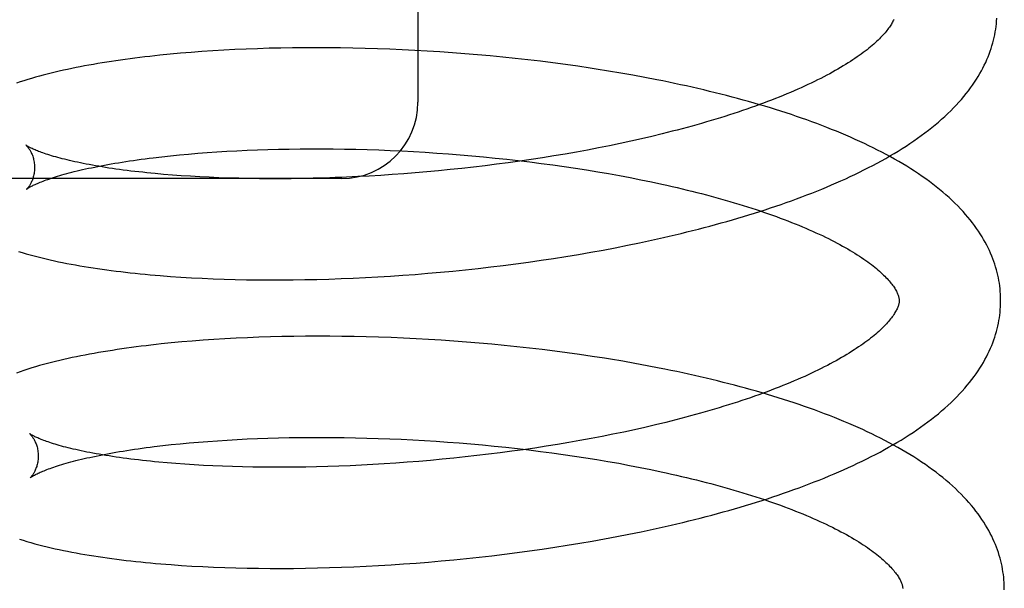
# Model space of a CAD drawing. Header units: inches. Extents: x 0 to 212, y 0 to 138.
# Tile 20 of 100: x 31.526 to 31.72, y 53.315 to 53.427. Entities that reach past the tile are written whole.
import ezdxf

# ---------------------------------------------------------------- set-up
doc = ezdxf.new("R2010")
doc.units = ezdxf.units.IN
doc.header["$LTSCALE"] = 11.6875
doc.header["$MEASUREMENT"] = 0
doc.linetypes.add('HIDDEN', pattern=[0.2, 0.1, -0.1])
doc.layers.add('DEFAULT_2', color=8, linetype='HIDDEN')

msp = doc.modelspace()

# ---------------------------------------------------------------- linework, layer by layer
at = {"layer": 'DEFAULT_2', "color": 8, "linetype": 'HIDDEN'}
for p, q in [((31.60419, 53.63043), (31.60419, 53.41043)), ((31.56377, 53.42055), (31.56163, 53.42041)), ((31.56594, 53.42068), (31.56377, 53.42055)), ((31.56814, 53.4208), (31.56594, 53.42068)), ((31.57036, 53.4209), (31.56814, 53.4208)), ((31.57261, 53.42098), (31.57036, 53.4209)), ((31.57489, 53.42105), (31.57261, 53.42098)), ((31.57718, 53.4211), (31.57489, 53.42105)), ((31.5795, 53.42114), (31.57718, 53.4211)), ((31.58183, 53.42116), (31.5795, 53.42114)), ((31.58419, 53.42117), (31.58183, 53.42116)), ((31.58656, 53.42116), (31.58419, 53.42117)), ((31.58895, 53.42114), (31.58656, 53.42116)), ((31.59136, 53.4211), (31.58895, 53.42114)), ((31.59377, 53.42104), (31.59136, 53.4211)), ((31.59621, 53.42097), (31.59377, 53.42104)), ((31.59865, 53.42088), (31.59621, 53.42097)), ((31.6011, 53.42077), (31.59865, 53.42088)), ((31.60356, 53.42065), (31.6011, 53.42077)), ((31.60603, 53.42051), (31.60356, 53.42065)), ((31.6085, 53.42035), (31.60603, 53.42051)), ((31.55537, 53.41989), (31.55335, 53.41969)), ((31.55743, 53.42008), (31.55537, 53.41989)), ((31.55951, 53.42025), (31.55743, 53.42008)), ((31.56163, 53.42041), (31.55951, 53.42025)), ((31.61098, 53.42018), (31.6085, 53.42035)), ((31.61346, 53.41999), (31.61098, 53.42018)), ((31.61594, 53.41978), (31.61346, 53.41999)), ((31.61842, 53.41956), (31.61594, 53.41978)), ((31.6209, 53.41932), (31.61842, 53.41956)), ((31.62338, 53.41906), (31.6209, 53.41932)), ((31.62586, 53.41878), (31.62338, 53.41906)), ((31.62833, 53.41849), (31.62586, 53.41878)), ((31.63079, 53.41818), (31.62833, 53.41849)), ((31.63325, 53.41785), (31.63079, 53.41818)), ((31.63569, 53.41751), (31.63325, 53.41785)), ((31.64176, 53.41658), (31.63934, 53.41696)), ((31.64416, 53.41617), (31.64176, 53.41658)), ((31.64655, 53.41575), (31.64416, 53.41617)), ((31.64893, 53.41531), (31.64655, 53.41575)), ((31.64824, 53.40324), (31.64617, 53.40277)), ((31.6503, 53.40372), (31.64824, 53.40324)), ((31.65232, 53.40421), (31.6503, 53.40372)), ((31.57256, 53.40106), (31.57462, 53.40113)), ((31.57462, 53.40113), (31.57671, 53.40118)), ((31.57671, 53.40118), (31.57883, 53.40122)), ((31.57883, 53.40122), (31.58097, 53.40125)), ((31.58097, 53.40125), (31.58313, 53.40126)), ((31.58313, 53.40126), (31.58531, 53.40126)), ((31.58531, 53.40126), (31.58751, 53.40124)), ((31.58751, 53.40124), (31.58973, 53.40121)), ((31.58973, 53.40121), (31.59196, 53.40117)), ((31.59196, 53.40117), (31.59421, 53.40111)), ((31.59421, 53.40111), (31.59647, 53.40104)), ((31.63979, 53.40145), (31.63762, 53.40103)), ((31.64194, 53.40188), (31.63979, 53.40145)), ((31.64406, 53.40232), (31.64194, 53.40188)), ((31.64617, 53.40277), (31.64406, 53.40232)), ((31.55206, 53.39951), (31.55373, 53.3997)), ((31.55373, 53.3997), (31.55544, 53.39989)), ((31.55544, 53.39989), (31.5572, 53.40007)), ((31.5572, 53.40007), (31.55899, 53.40023)), ((31.55899, 53.40023), (31.56083, 53.40038)), ((31.56083, 53.40038), (31.5627, 53.40053)), ((31.5627, 53.40053), (31.5646, 53.40066)), ((31.5646, 53.40066), (31.56654, 53.40078)), ((31.56654, 53.40078), (31.56852, 53.40088)), ((31.56852, 53.40088), (31.57052, 53.40098)), ((31.57052, 53.40098), (31.57256, 53.40106)), ((31.59647, 53.40104), (31.59874, 53.40095)), ((31.59874, 53.40095), (31.60102, 53.40084)), ((31.60102, 53.40084), (31.60331, 53.40072)), ((31.60331, 53.40072), (31.6056, 53.40059)), ((31.6056, 53.40059), (31.6079, 53.40044)), ((31.6079, 53.40044), (31.6102, 53.40027)), ((31.6102, 53.40027), (31.6125, 53.40009)), ((31.6125, 53.40009), (31.6148, 53.39989)), ((31.6148, 53.39989), (31.6171, 53.39968)), ((31.6171, 53.39968), (31.6194, 53.39946)), ((31.6194, 53.39946), (31.62169, 53.39921)), ((31.62169, 53.39921), (31.62397, 53.39896)), ((31.62651, 53.39917), (31.62425, 53.39884)), ((31.62876, 53.39951), (31.62651, 53.39917)), ((31.631, 53.39987), (31.62876, 53.39951)), ((31.63322, 53.40024), (31.631, 53.39987)), ((31.63543, 53.40063), (31.63322, 53.40024)), ((31.63762, 53.40103), (31.63543, 53.40063)), ((31.61284, 53.39741), (31.61055, 53.39717)), ((31.61513, 53.39766), (31.61284, 53.39741)), ((31.61742, 53.39793), (31.61513, 53.39766)), ((31.6197, 53.39822), (31.61742, 53.39793)), ((31.62198, 53.39852), (31.6197, 53.39822)), ((31.62425, 53.39884), (31.62198, 53.39852)), ((31.62397, 53.39896), (31.62624, 53.39869)), ((31.62624, 53.39869), (31.6285, 53.3984)), ((31.6285, 53.3984), (31.63076, 53.3981)), ((31.63076, 53.3981), (31.63299, 53.39778)), ((31.63299, 53.39778), (31.63522, 53.39745)), ((31.63522, 53.39745), (31.63742, 53.39711)), ((31.58919, 53.39543), (31.44419, 53.39543)), ((31.55581, 53.3961), (31.55409, 53.39624)), ((31.55757, 53.39597), (31.55581, 53.3961)), ((31.55938, 53.39586), (31.55757, 53.39597)), ((31.56122, 53.39575), (31.55938, 53.39586)), ((31.56309, 53.39566), (31.56122, 53.39575)), ((31.565, 53.39558), (31.56309, 53.39566)), ((31.56695, 53.39551), (31.565, 53.39558)), ((31.56893, 53.39546), (31.56695, 53.39551)), ((31.57094, 53.39542), (31.56893, 53.39546)), ((31.57297, 53.39539), (31.57094, 53.39542)), ((31.57504, 53.39538), (31.57297, 53.39539)), ((31.57713, 53.39538), (31.57504, 53.39538)), ((31.57925, 53.39539), (31.57713, 53.39538)), ((31.58138, 53.39542), (31.57925, 53.39539)), ((31.58354, 53.39547), (31.58138, 53.39542)), ((31.58572, 53.39552), (31.58354, 53.39547)), ((31.58792, 53.3956), (31.58572, 53.39552)), ((31.59014, 53.39569), (31.58792, 53.3956)), ((31.59237, 53.39579), (31.59014, 53.39569)), ((31.59461, 53.39591), (31.59237, 53.39579)), ((31.59686, 53.39604), (31.59461, 53.39591)), ((31.59913, 53.39619), (31.59686, 53.39604)), ((31.6014, 53.39636), (31.59913, 53.39619)), ((31.60368, 53.39654), (31.6014, 53.39636)), ((31.60597, 53.39673), (31.60368, 53.39654)), ((31.60826, 53.39694), (31.60597, 53.39673)), ((31.61055, 53.39717), (31.60826, 53.39694)), ((31.63742, 53.39711), (31.63961, 53.39675)), ((31.63961, 53.39675), (31.64177, 53.39638)), ((31.64177, 53.39638), (31.64392, 53.39599)), ((31.64392, 53.39599), (31.64604, 53.39559)), ((31.64604, 53.39559), (31.64813, 53.39518)), ((31.64813, 53.39518), (31.6502, 53.39475)), ((31.65021, 53.38327), (31.65255, 53.3838)), ((31.64067, 53.38135), (31.64307, 53.3818)), ((31.64307, 53.3818), (31.64547, 53.38228)), ((31.64547, 53.38228), (31.64785, 53.38277)), ((31.64785, 53.38277), (31.65021, 53.38327)), ((31.63091, 53.3797), (31.63336, 53.38008)), ((31.63336, 53.38008), (31.63581, 53.38049)), ((31.63581, 53.38049), (31.63824, 53.38091)), ((31.63824, 53.38091), (31.64067, 53.38135)), ((31.61606, 53.37773), (31.61854, 53.37802)), ((31.61854, 53.37802), (31.62102, 53.37832)), ((31.62102, 53.37832), (31.6235, 53.37864)), ((31.6235, 53.37864), (31.62598, 53.37897)), ((31.62598, 53.37897), (31.62845, 53.37933)), ((31.62845, 53.37933), (31.63091, 53.3797)), ((31.55544, 53.37616), (31.5575, 53.37603)), ((31.5575, 53.37603), (31.55958, 53.3759)), ((31.55958, 53.3759), (31.5617, 53.37579)), ((31.59146, 53.37582), (31.59388, 53.37593)), ((31.59388, 53.37593), (31.59631, 53.37606)), ((31.59631, 53.37606), (31.59876, 53.37621)), ((31.59876, 53.37621), (31.60121, 53.37638)), ((31.60121, 53.37638), (31.60367, 53.37656)), ((31.60367, 53.37656), (31.60614, 53.37676)), ((31.60614, 53.37676), (31.60862, 53.37698)), ((31.60862, 53.37698), (31.61109, 53.37721)), ((31.61109, 53.37721), (31.61358, 53.37746)), ((31.61358, 53.37746), (31.61606, 53.37773)), ((31.5617, 53.37579), (31.56385, 53.3757)), ((31.56385, 53.3757), (31.56602, 53.37562)), ((31.56602, 53.37562), (31.56822, 53.37556)), ((31.56822, 53.37556), (31.57045, 53.37551)), ((31.57045, 53.37551), (31.5727, 53.37548)), ((31.5727, 53.37548), (31.57497, 53.37547)), ((31.57497, 53.37547), (31.57727, 53.37547)), ((31.57727, 53.37547), (31.57959, 53.37549)), ((31.57959, 53.37549), (31.58193, 53.37552)), ((31.58193, 53.37552), (31.58429, 53.37557)), ((31.58429, 53.37557), (31.58666, 53.37564)), ((31.58666, 53.37564), (31.58905, 53.37572)), ((31.58905, 53.37572), (31.59146, 53.37582)), ((31.57512, 53.36425), (31.57284, 53.36417)), ((31.57741, 53.3643), (31.57512, 53.36425)), ((31.57973, 53.36434), (31.57741, 53.3643)), ((31.58207, 53.36437), (31.57973, 53.36434)), ((31.58443, 53.36438), (31.58207, 53.36437)), ((31.58681, 53.36437), (31.58443, 53.36438)), ((31.5892, 53.36435), (31.58681, 53.36437)), ((31.59161, 53.36431), (31.5892, 53.36435)), ((31.59403, 53.36426), (31.59161, 53.36431)), ((31.59646, 53.36419), (31.59403, 53.36426)), ((31.55561, 53.36305), (31.55359, 53.36285)), ((31.55766, 53.36325), (31.55561, 53.36305)), ((31.55974, 53.36342), (31.55766, 53.36325)), ((31.56186, 53.36358), (31.55974, 53.36342)), ((31.564, 53.36373), (31.56186, 53.36358)), ((31.56617, 53.36386), (31.564, 53.36373)), ((31.56837, 53.36398), (31.56617, 53.36386)), ((31.57059, 53.36409), (31.56837, 53.36398)), ((31.57284, 53.36417), (31.57059, 53.36409)), ((31.59891, 53.3641), (31.59646, 53.36419)), ((31.60137, 53.364), (31.59891, 53.3641)), ((31.60383, 53.36388), (31.60137, 53.364)), ((31.6063, 53.36374), (31.60383, 53.36388)), ((31.60878, 53.36359), (31.6063, 53.36374)), ((31.61127, 53.36342), (31.60878, 53.36359)), ((31.61375, 53.36323), (31.61127, 53.36342)), ((31.61624, 53.36303), (31.61375, 53.36323)), ((31.61873, 53.3628), (31.61624, 53.36303)), ((31.62122, 53.36257), (31.61873, 53.3628)), ((31.6237, 53.36231), (31.62122, 53.36257)), ((31.62619, 53.36204), (31.6237, 53.36231)), ((31.62866, 53.36175), (31.62619, 53.36204)), ((31.63114, 53.36144), (31.62866, 53.36175)), ((31.6336, 53.36111), (31.63114, 53.36144)), ((31.63605, 53.36077), (31.6336, 53.36111)), ((31.6385, 53.36041), (31.63605, 53.36077)), ((31.64455, 53.35944), (31.64214, 53.35984)), ((31.64695, 53.35902), (31.64455, 53.35944)), ((31.64933, 53.35858), (31.64695, 53.35902)), ((31.65098, 53.34692), (31.64893, 53.34644)), ((31.65301, 53.34741), (31.65098, 53.34692)), ((31.64262, 53.34508), (31.64047, 53.34465)), ((31.64475, 53.34552), (31.64262, 53.34508)), ((31.64685, 53.34597), (31.64475, 53.34552)), ((31.64893, 53.34644), (31.64685, 53.34597)), ((31.55391, 53.34285), (31.55561, 53.34304)), ((31.55561, 53.34304), (31.55735, 53.34322)), ((31.55735, 53.34322), (31.55912, 53.34339)), ((31.55912, 53.34339), (31.56094, 53.34354)), ((31.56094, 53.34354), (31.5628, 53.34369)), ((31.5628, 53.34369), (31.56469, 53.34382)), ((31.56469, 53.34382), (31.56661, 53.34395)), ((31.56661, 53.34395), (31.56857, 53.34406)), ((31.56857, 53.34406), (31.57056, 53.34416)), ((31.57056, 53.34416), (31.57258, 53.34424)), ((31.57258, 53.34424), (31.57463, 53.34431)), ((31.57463, 53.34431), (31.57671, 53.34437)), ((31.57671, 53.34437), (31.57881, 53.34442)), ((31.57881, 53.34442), (31.58094, 53.34445)), ((31.58094, 53.34445), (31.58309, 53.34447)), ((31.58309, 53.34447), (31.58526, 53.34447)), ((31.58526, 53.34447), (31.58744, 53.34446)), ((31.58744, 53.34446), (31.58965, 53.34444)), ((31.58965, 53.34444), (31.59188, 53.3444)), ((31.59188, 53.3444), (31.59411, 53.34434)), ((31.59411, 53.34434), (31.59636, 53.34427)), ((31.59636, 53.34427), (31.59863, 53.34419)), ((31.59863, 53.34419), (31.6009, 53.34409)), ((31.6009, 53.34409), (31.60318, 53.34398)), ((31.60318, 53.34398), (31.60547, 53.34385)), ((31.60547, 53.34385), (31.60776, 53.3437)), ((31.60776, 53.3437), (31.61005, 53.34354)), ((31.61005, 53.34354), (31.61235, 53.34337)), ((31.61235, 53.34337), (31.61465, 53.34318)), ((31.61465, 53.34318), (31.61694, 53.34297)), ((31.61694, 53.34297), (31.61923, 53.34275)), ((31.63168, 53.34307), (31.62945, 53.34272)), ((31.63391, 53.34345), (31.63168, 53.34307)), ((31.63611, 53.34383), (31.63391, 53.34345)), ((31.6383, 53.34424), (31.63611, 53.34383)), ((31.64047, 53.34465), (31.6383, 53.34424)), ((31.55226, 53.34265), (31.55391, 53.34285)), ((31.61811, 53.34114), (31.61582, 53.34087)), ((31.62039, 53.34142), (31.61811, 53.34114)), ((31.61923, 53.34275), (31.62152, 53.34252)), ((31.62267, 53.34173), (31.62039, 53.34142)), ((31.62152, 53.34252), (31.6238, 53.34227)), ((31.62494, 53.34204), (31.62267, 53.34173)), ((31.6238, 53.34227), (31.62607, 53.342)), ((31.6272, 53.34237), (31.62494, 53.34204)), ((31.62607, 53.342), (31.62833, 53.34172)), ((31.62945, 53.34272), (31.6272, 53.34237)), ((31.62833, 53.34172), (31.63059, 53.34143)), ((31.63059, 53.34143), (31.63282, 53.34112)), ((31.63282, 53.34112), (31.63505, 53.3408)), ((31.55652, 53.33931), (31.5548, 53.33945)), ((31.55828, 53.33918), (31.55652, 53.33931)), ((31.56008, 53.33907), (31.55828, 53.33918)), ((31.56192, 53.33896), (31.56008, 53.33907)), ((31.5953, 53.33912), (31.59306, 53.339)), ((31.59756, 53.33925), (31.5953, 53.33912)), ((31.59982, 53.3394), (31.59756, 53.33925)), ((31.60209, 53.33956), (31.59982, 53.3394)), ((31.60437, 53.33974), (31.60209, 53.33956)), ((31.60666, 53.33994), (31.60437, 53.33974)), ((31.60895, 53.34015), (31.60666, 53.33994)), ((31.61124, 53.34037), (31.60895, 53.34015)), ((31.61353, 53.34061), (31.61124, 53.34037)), ((31.61582, 53.34087), (31.61353, 53.34061)), ((31.63505, 53.3408), (31.63725, 53.34046)), ((31.63725, 53.34046), (31.63944, 53.3401)), ((31.63944, 53.3401), (31.64161, 53.33974)), ((31.64161, 53.33974), (31.64376, 53.33936)), ((31.64376, 53.33936), (31.64589, 53.33896)), ((31.5638, 53.33887), (31.56192, 53.33896)), ((31.56571, 53.33879), (31.5638, 53.33887)), ((31.56765, 53.33872), (31.56571, 53.33879)), ((31.56963, 53.33867), (31.56765, 53.33872)), ((31.57164, 53.33863), (31.56963, 53.33867)), ((31.57367, 53.3386), (31.57164, 53.33863)), ((31.57574, 53.33859), (31.57367, 53.3386)), ((31.57783, 53.33859), (31.57574, 53.33859)), ((31.57994, 53.3386), (31.57783, 53.33859)), ((31.58208, 53.33863), (31.57994, 53.3386)), ((31.58424, 53.33867), (31.58208, 53.33863)), ((31.58642, 53.33873), (31.58424, 53.33867)), ((31.58862, 53.33881), (31.58642, 53.33873)), ((31.59083, 53.33889), (31.58862, 53.33881)), ((31.59306, 53.339), (31.59083, 53.33889)), ((31.64589, 53.33896), (31.64799, 53.33856)), ((31.64799, 53.33856), (31.65007, 53.33814)), ((31.64577, 53.3254), (31.64816, 53.32589)), ((31.64816, 53.32589), (31.65053, 53.32639)), ((31.65053, 53.32639), (31.65289, 53.32692)), ((31.63362, 53.32322), (31.63607, 53.32362)), ((31.63607, 53.32362), (31.63852, 53.32404)), ((31.63852, 53.32404), (31.64095, 53.32448)), ((31.64095, 53.32448), (31.64337, 53.32493)), ((31.64337, 53.32493), (31.64577, 53.3254)), ((31.62123, 53.32146), (31.62372, 53.32178)), ((31.62372, 53.32178), (31.6262, 53.32211)), ((31.6262, 53.32211), (31.62868, 53.32246)), ((31.62868, 53.32246), (31.63115, 53.32283)), ((31.63115, 53.32283), (31.63362, 53.32322)), ((31.60136, 53.31955), (31.60382, 53.31973)), ((31.60382, 53.31973), (31.6063, 53.31992)), ((31.6063, 53.31992), (31.60878, 53.32014)), ((31.60878, 53.32014), (31.61127, 53.32037)), ((31.61127, 53.32037), (31.61376, 53.32062)), ((31.61376, 53.32062), (31.61625, 53.32088)), ((31.61625, 53.32088), (31.61874, 53.32116)), ((31.61874, 53.32116), (31.62123, 53.32146)), ((31.5576, 53.31927), (31.55968, 53.31915)), ((31.55968, 53.31915), (31.5618, 53.31903)), ((31.5618, 53.31903), (31.56395, 53.31893)), ((31.56395, 53.31893), (31.56612, 53.31885)), ((31.56612, 53.31885), (31.56832, 53.31878)), ((31.56832, 53.31878), (31.57055, 53.31873)), ((31.57055, 53.31873), (31.5728, 53.3187)), ((31.5728, 53.3187), (31.57508, 53.31868)), ((31.57508, 53.31868), (31.57737, 53.31868)), ((31.57737, 53.31868), (31.5797, 53.31869)), ((31.5797, 53.31869), (31.58204, 53.31872)), ((31.58204, 53.31872), (31.5844, 53.31876)), ((31.5844, 53.31876), (31.58678, 53.31883)), ((31.58678, 53.31883), (31.58917, 53.3189)), ((31.58917, 53.3189), (31.59158, 53.319)), ((31.59158, 53.319), (31.59401, 53.31911)), ((31.59401, 53.31911), (31.59645, 53.31924)), ((31.59645, 53.31924), (31.5989, 53.31939)), ((31.5989, 53.31939), (31.60136, 53.31955))]:
    msp.add_line(p, q, dxfattribs=at)
for points in [[(31.69795, 53.42673), (31.69787, 53.42656), (31.69778, 53.42639), (31.69769, 53.4262), (31.69759, 53.42602), (31.69748, 53.42582), (31.69736, 53.42563), (31.69723, 53.42543), (31.69709, 53.42522), (31.69694, 53.42501), (31.69678, 53.4248), (31.69661, 53.42458), (31.69643, 53.42435), (31.69623, 53.42412), (31.69603, 53.42389), (31.69582, 53.42365), (31.69559, 53.42341), (31.69535, 53.42316), (31.69511, 53.42291), (31.69485, 53.42266), (31.69457, 53.4224), (31.69429, 53.42214), (31.69399, 53.42187), (31.69368, 53.4216), (31.69336, 53.42133), (31.69302, 53.42106), (31.69268, 53.42078), (31.69232, 53.4205), (31.69194, 53.42022), (31.69155, 53.41993), (31.69115, 53.41964), (31.69074, 53.41935), (31.69031, 53.41906), (31.68987, 53.41877), (31.68942, 53.41847), (31.68895, 53.41817), (31.68847, 53.41787), (31.68798, 53.41757), (31.68748, 53.41727), (31.68696, 53.41697), (31.68642, 53.41666), (31.68588, 53.41636), (31.68532, 53.41605), (31.68474, 53.41575), (31.68416, 53.41544), (31.68356, 53.41513), (31.68295, 53.41482), (31.68232, 53.41452), (31.68169, 53.41421), (31.68104, 53.4139), (31.68038, 53.41359), (31.6797, 53.41329), (31.67902, 53.41298), (31.67832, 53.41268), (31.67761, 53.41237), (31.67689, 53.41207), (31.67615, 53.41176), (31.6754, 53.41146), (31.67465, 53.41116), (31.67388, 53.41086), (31.67309, 53.41056), (31.6723, 53.41026), (31.6715, 53.40997), (31.67068, 53.40967), (31.66985, 53.40938), (31.66902, 53.40909), (31.66817, 53.4088), (31.66731, 53.40851), (31.66645, 53.40822), (31.66557, 53.40794), (31.66468, 53.40766), (31.66378, 53.40738), (31.66288, 53.4071), (31.66196, 53.40682), (31.66103, 53.40655), (31.6601, 53.40628), (31.65916, 53.40601), (31.6582, 53.40575), (31.65724, 53.40548), (31.65627, 53.40522), (31.6553, 53.40496), (31.65431, 53.40471), (31.65332, 53.40446), (31.65232, 53.40421)], [(31.65255, 53.3838), (31.65372, 53.38406), (31.65488, 53.38434), (31.65603, 53.38461), (31.65718, 53.3849), (31.65832, 53.38518), (31.65946, 53.38547), (31.66059, 53.38577), (31.66172, 53.38606), (31.66284, 53.38637), (31.66395, 53.38667), (31.66506, 53.38698), (31.66616, 53.3873), (31.66725, 53.38762), (31.66834, 53.38795), (31.66942, 53.38827), (31.67049, 53.38861), (31.67156, 53.38894), (31.67262, 53.38929), (31.67367, 53.38963), (31.67472, 53.38998), (31.67575, 53.39034), (31.67678, 53.3907), (31.6778, 53.39106), (31.67881, 53.39143), (31.67982, 53.39181), (31.68081, 53.39219), (31.6818, 53.39257), (31.68278, 53.39296), (31.68375, 53.39335), (31.68472, 53.39375), (31.68567, 53.39415), (31.68661, 53.39456), (31.68755, 53.39497), (31.68848, 53.39539), (31.68939, 53.39581), (31.6903, 53.39624), (31.6912, 53.39667), (31.69208, 53.39711), (31.69296, 53.39756), (31.69383, 53.39801), (31.69469, 53.39846), (31.69553, 53.39893), (31.69637, 53.39939), (31.69719, 53.39987), (31.69801, 53.40034), (31.69881, 53.40083), (31.6996, 53.40132), (31.70038, 53.40182), (31.70114, 53.40232), (31.70189, 53.40283), (31.70263, 53.40334), (31.70336, 53.40386), (31.70407, 53.40439), (31.70476, 53.40492), (31.70544, 53.40545), (31.7061, 53.40599), (31.70675, 53.40654), (31.70738, 53.40709), (31.70799, 53.40764), (31.70859, 53.40819), (31.70916, 53.40875), (31.70972, 53.40931), (31.71026, 53.40987), (31.71078, 53.41044), (31.71128, 53.411), (31.71176, 53.41157), (31.71222, 53.41213), (31.71266, 53.4127), (31.71308, 53.41326), (31.71348, 53.41382), (31.71387, 53.41438), (31.71423, 53.41495), (31.71458, 53.41551), (31.71491, 53.41606), (31.71522, 53.41662), (31.71552, 53.41717), (31.71579, 53.41773), (31.71606, 53.41828), (31.7163, 53.41883), (31.71653, 53.41938), (31.71675, 53.41993), (31.71695, 53.42047), (31.71713, 53.42102), (31.7173, 53.42156), (31.71746, 53.42211), (31.7176, 53.42265), (31.71773, 53.42319), (31.71784, 53.42373), (31.71795, 53.42427), (31.71803, 53.42481), (31.71811, 53.42535), (31.71817, 53.42588), (31.71822, 53.42642), (31.71825, 53.42696)], [(31.54468, 53.41861), (31.54381, 53.41848), (31.54291, 53.41834), (31.54201, 53.41819), (31.54113, 53.41805), (31.54025, 53.41789), (31.53938, 53.41774), (31.53852, 53.41758), (31.53767, 53.41742), (31.53683, 53.41725), (31.53599, 53.41708), (31.53517, 53.41691), (31.53435, 53.41673), (31.53354, 53.41655), (31.53274, 53.41636), (31.53195, 53.41617), (31.53117, 53.41598), (31.53039, 53.41578), (31.52962, 53.41557), (31.52886, 53.41536), (31.52809, 53.41514), (31.52733, 53.41491), (31.52657, 53.41467), (31.52583, 53.41443), (31.52509, 53.41419)], [(31.55335, 53.41969), (31.55235, 53.41958), (31.55136, 53.41947), (31.55038, 53.41936), (31.5494, 53.41924), (31.54843, 53.41912), (31.54748, 53.419), (31.54653, 53.41887), (31.54559, 53.41874), (31.54468, 53.41861)], [(31.63934, 53.41696), (31.63813, 53.41715), (31.63569, 53.41751)], [(31.71901, 53.37168), (31.719, 53.37213), (31.71897, 53.37267), (31.71894, 53.3732), (31.71889, 53.37373), (31.71882, 53.37427), (31.71875, 53.3748), (31.71866, 53.37534), (31.71856, 53.37587), (31.71845, 53.37641), (31.71832, 53.37694), (31.71818, 53.37748), (31.71802, 53.37801), (31.71785, 53.37855), (31.71767, 53.37909), (31.71747, 53.37962), (31.71726, 53.38016), (31.71703, 53.3807), (31.71679, 53.38124), (31.71653, 53.38179), (31.71626, 53.38233), (31.71597, 53.38287), (31.71566, 53.38342), (31.71534, 53.38397), (31.715, 53.38451), (31.71464, 53.38506), (31.71426, 53.38561), (31.71386, 53.38617), (31.71345, 53.38672), (31.71301, 53.38727), (31.71256, 53.38782), (31.71209, 53.38837), (31.7116, 53.38893), (31.71109, 53.38948), (31.71055, 53.39003), (31.71, 53.39058), (31.70943, 53.39112), (31.70885, 53.39166), (31.70824, 53.3922), (31.70762, 53.39274), (31.70698, 53.39327), (31.70632, 53.3938), (31.70565, 53.39432), (31.70496, 53.39484), (31.70425, 53.39535), (31.70353, 53.39585), (31.7028, 53.39635), (31.70205, 53.39685), (31.70129, 53.39734), (31.70052, 53.39782), (31.69973, 53.3983), (31.69893, 53.39877), (31.69812, 53.39923), (31.6973, 53.39969), (31.69647, 53.40014), (31.69563, 53.40058), (31.69477, 53.40102), (31.69391, 53.40146), (31.69303, 53.40188), (31.69215, 53.40231), (31.69125, 53.40272), (31.69035, 53.40313), (31.68944, 53.40354), (31.68851, 53.40394), (31.68758, 53.40433), (31.68664, 53.40472), (31.68569, 53.4051), (31.68473, 53.40548), (31.68376, 53.40586), (31.68278, 53.40622), (31.68179, 53.40659), (31.6808, 53.40695), (31.6798, 53.4073), (31.67879, 53.40765), (31.67777, 53.40799), (31.67675, 53.40833), (31.67572, 53.40866), (31.67468, 53.40899), (31.67363, 53.40932), (31.67257, 53.40963), (31.67151, 53.40995), (31.67044, 53.41026), (31.66936, 53.41057), (31.66828, 53.41087), (31.66719, 53.41116), (31.66609, 53.41146), (31.66499, 53.41175), (31.66388, 53.41203), (31.66276, 53.41231), (31.66164, 53.41258), (31.66051, 53.41285), (31.65937, 53.41312), (31.65823, 53.41338), (31.65709, 53.41364), (31.65594, 53.41389), (31.65478, 53.41414), (31.65362, 53.41438), (31.65245, 53.41462), (31.65128, 53.41485), (31.64893, 53.41531)], [(31.52698, 53.40198), (31.52697, 53.40199), (31.52696, 53.402), (31.52696, 53.40199), (31.52698, 53.40198), (31.527, 53.40196), (31.52702, 53.40194), (31.52706, 53.40191), (31.5271, 53.40187), (31.52714, 53.40182), (31.52719, 53.40177), (31.52724, 53.40171), (31.5273, 53.40165), (31.52736, 53.40157), (31.52742, 53.40149), (31.52749, 53.4014), (31.52756, 53.4013), (31.52763, 53.40119), (31.5277, 53.40108), (31.52778, 53.40095), (31.52786, 53.40082), (31.52793, 53.40067), (31.52801, 53.40052), (31.52809, 53.40036), (31.52816, 53.40018), (31.52823, 53.39999), (31.5283, 53.3998), (31.52837, 53.39959), (31.52843, 53.39938), (31.52848, 53.39915), (31.52853, 53.39892), (31.52858, 53.39867), (31.52861, 53.39842), (31.52864, 53.39817), (31.52866, 53.39791), (31.52866, 53.39767)], [(31.55409, 53.39624), (31.55241, 53.39639), (31.55159, 53.39647), (31.55078, 53.39655), (31.54998, 53.39664), (31.54919, 53.39672), (31.54841, 53.39681), (31.54765, 53.3969), (31.54689, 53.397), (31.54615, 53.39709), (31.54542, 53.39719), (31.5447, 53.39729), (31.544, 53.39739), (31.54331, 53.39749), (31.54263, 53.3976), (31.54197, 53.39771), (31.54132, 53.39782), (31.54068, 53.39792), (31.54005, 53.39804), (31.53944, 53.39815), (31.53885, 53.39826), (31.53826, 53.39838), (31.5377, 53.39849), (31.53714, 53.39861), (31.5366, 53.39872), (31.53608, 53.39884), (31.53557, 53.39896), (31.53507, 53.39908), (31.53459, 53.3992), (31.53413, 53.39931), (31.53368, 53.39943), (31.53325, 53.39955), (31.53283, 53.39967), (31.53242, 53.39978), (31.53203, 53.3999), (31.53166, 53.40001), (31.5313, 53.40013), (31.53096, 53.40024), (31.53063, 53.40035), (31.53032, 53.40046), (31.53002, 53.40056), (31.52974, 53.40067), (31.52947, 53.40077), (31.52922, 53.40087), (31.52899, 53.40096), (31.52876, 53.40106), (31.52856, 53.40115), (31.52836, 53.40123), (31.52818, 53.40132), (31.52802, 53.40139), (31.52787, 53.40147), (31.52773, 53.40154), (31.5276, 53.40161), (31.52749, 53.40167), (31.52739, 53.40172), (31.5273, 53.40178), (31.52722, 53.40182), (31.52715, 53.40186), (31.5271, 53.4019), (31.52705, 53.40193), (31.52701, 53.40196), (31.52699, 53.40198), (31.52698, 53.40198)], [(31.54888, 53.3991), (31.54964, 53.3992), (31.55044, 53.3993), (31.55124, 53.39941), (31.55206, 53.39951)], [(31.52707, 53.3933), (31.52708, 53.3933), (31.52709, 53.39332), (31.52712, 53.39334), (31.52715, 53.39336), (31.5272, 53.39339), (31.52725, 53.39343), (31.52732, 53.39347), (31.52739, 53.39352), (31.52748, 53.39357), (31.52758, 53.39363), (31.52768, 53.39369), (31.52781, 53.39376), (31.52794, 53.39384), (31.52809, 53.39391), (31.52825, 53.394), (31.52842, 53.39408), (31.52861, 53.39417), (31.52881, 53.39427), (31.52903, 53.39436), (31.52926, 53.39447), (31.5295, 53.39457), (31.52976, 53.39468), (31.53004, 53.39479), (31.53033, 53.3949), (31.53063, 53.39502), (31.53095, 53.39513), (31.53129, 53.39525), (31.53164, 53.39537), (31.53201, 53.3955), (31.53239, 53.39562), (31.53278, 53.39575), (31.5332, 53.39588), (31.53362, 53.396), (31.53406, 53.39613), (31.53452, 53.39626), (31.53499, 53.39639), (31.53548, 53.39652), (31.53598, 53.39665), (31.53649, 53.39678), (31.53703, 53.39691), (31.53757, 53.39704), (31.53813, 53.39717), (31.5387, 53.3973), (31.53929, 53.39743), (31.53989, 53.39755), (31.54051, 53.39768), (31.54113, 53.39781), (31.54178, 53.39793), (31.54243, 53.39806), (31.5431, 53.39818), (31.54378, 53.3983), (31.54448, 53.39842), (31.54519, 53.39854), (31.54591, 53.39865), (31.54664, 53.39877), (31.54738, 53.39888), (31.54814, 53.39899), (31.54888, 53.3991)], [(31.52866, 53.39767), (31.52866, 53.39743), (31.52865, 53.39717), (31.52863, 53.39691), (31.5286, 53.39666), (31.52857, 53.39642), (31.52852, 53.39619), (31.52847, 53.39596), (31.52842, 53.39574), (31.52836, 53.39554), (31.52829, 53.39534), (31.52823, 53.39515), (31.52816, 53.39497), (31.52808, 53.39481), (31.52801, 53.39465), (31.52794, 53.3945), (31.52787, 53.39437), (31.52779, 53.39424), (31.52772, 53.39412), (31.52766, 53.39401), (31.52759, 53.39391), (31.52752, 53.39382), (31.52746, 53.39374), (31.5274, 53.39366), (31.52735, 53.39359), (31.5273, 53.39353), (31.52725, 53.39348), (31.52721, 53.39343), (31.52717, 53.39339), (31.52714, 53.39336), (31.52711, 53.39334), (31.52709, 53.39332), (31.52708, 53.3933), (31.52707, 53.3933)], [(31.6502, 53.39475), (31.65225, 53.39431), (31.65326, 53.39409), (31.65426, 53.39386), (31.65525, 53.39363), (31.65624, 53.3934), (31.65722, 53.39316), (31.65819, 53.39292), (31.65915, 53.39268), (31.6601, 53.39244), (31.66105, 53.39219), (31.66198, 53.39194), (31.66291, 53.39169), (31.66383, 53.39143), (31.66473, 53.39118), (31.66563, 53.39092), (31.66652, 53.39066), (31.6674, 53.39039), (31.66827, 53.39013), (31.66912, 53.38986), (31.66997, 53.38959), (31.67081, 53.38931), (31.67163, 53.38904), (31.67245, 53.38876), (31.67325, 53.38849), (31.67404, 53.38821), (31.67483, 53.38793), (31.67559, 53.38764), (31.67635, 53.38736), (31.6771, 53.38707), (31.67783, 53.38679), (31.67855, 53.3865), (31.67926, 53.38621), (31.67996, 53.38592), (31.68064, 53.38563), (31.68131, 53.38534), (31.68197, 53.38505), (31.68262, 53.38476), (31.68325, 53.38447), (31.68388, 53.38418), (31.68449, 53.38388), (31.68508, 53.38359), (31.68566, 53.3833), (31.68623, 53.383), (31.68679, 53.38271), (31.68733, 53.38242), (31.68786, 53.38213), (31.68838, 53.38184), (31.68888, 53.38155), (31.68937, 53.38127), (31.68984, 53.38098), (31.69031, 53.3807), (31.69076, 53.38041), (31.69119, 53.38013), (31.69162, 53.37985), (31.69203, 53.37957), (31.69242, 53.37929), (31.69281, 53.37902), (31.69318, 53.37875), (31.69353, 53.37848), (31.69388, 53.37821), (31.69421, 53.37795), (31.69452, 53.37769), (31.69483, 53.37743), (31.69512, 53.37717), (31.6954, 53.37692), (31.69567, 53.37667), (31.69593, 53.37643), (31.69618, 53.37619), (31.69641, 53.37595), (31.69663, 53.37571), (31.69684, 53.37549), (31.69704, 53.37526), (31.69723, 53.37504), (31.6974, 53.37482), (31.69757, 53.37461), (31.69772, 53.37441), (31.69787, 53.3742), (31.698, 53.37401), (31.69813, 53.37381), (31.69825, 53.37362), (31.69836, 53.37343), (31.69846, 53.37325), (31.69855, 53.37308), (31.69863, 53.3729), (31.6987, 53.37274), (31.69877, 53.37258), (31.69882, 53.37243), (31.69887, 53.37228), (31.69891, 53.37215), (31.69894, 53.37201), (31.69896, 53.37189), (31.69898, 53.37177), (31.699, 53.37165), (31.69901, 53.37153), (31.69901, 53.37143)], [(31.52551, 53.38107), (31.52625, 53.38084), (31.52702, 53.38061), (31.52779, 53.38039), (31.52858, 53.38018), (31.52937, 53.37998), (31.53016, 53.37978), (31.53095, 53.37959), (31.53175, 53.3794), (31.53256, 53.37923), (31.53337, 53.37905), (31.53419, 53.37888), (31.53501, 53.37872), (31.53585, 53.37856), (31.5367, 53.37841), (31.53756, 53.37826), (31.53842, 53.37811), (31.53929, 53.37797), (31.54018, 53.37783), (31.54106, 53.3777), (31.54196, 53.37757), (31.54287, 53.37744), (31.54378, 53.37732), (31.54471, 53.3772), (31.54564, 53.37709), (31.54658, 53.37698), (31.54753, 53.37687), (31.54849, 53.37677), (31.54946, 53.37667), (31.55044, 53.37658), (31.55142, 53.37649), (31.55241, 53.3764), (31.55341, 53.37632), (31.55544, 53.37616)], [(31.65289, 53.32692), (31.65406, 53.32719), (31.65522, 53.32746), (31.65638, 53.32773), (31.65754, 53.32802), (31.65869, 53.3283), (31.65983, 53.32859), (31.66097, 53.32888), (31.6621, 53.32918), (31.66322, 53.32948), (31.66434, 53.32979), (31.66546, 53.3301), (31.66656, 53.33042), (31.66766, 53.33074), (31.66876, 53.33106), (31.66984, 53.33139), (31.67092, 53.33172), (31.67199, 53.33206), (31.67306, 53.3324), (31.67411, 53.33275), (31.67516, 53.3331), (31.67621, 53.33346), (31.67724, 53.33382), (31.67826, 53.33418), (31.67928, 53.33455), (31.68029, 53.33492), (31.68129, 53.3353), (31.68229, 53.33569), (31.68327, 53.33607), (31.68425, 53.33647), (31.68522, 53.33687), (31.68618, 53.33727), (31.68713, 53.33768), (31.68807, 53.33809), (31.689, 53.33851), (31.68992, 53.33893), (31.69083, 53.33936), (31.69173, 53.33979), (31.69263, 53.34023), (31.69351, 53.34068), (31.69438, 53.34113), (31.69524, 53.34159), (31.6961, 53.34205), (31.69694, 53.34251), (31.69776, 53.34299), (31.69858, 53.34347), (31.69939, 53.34395), (31.70018, 53.34444), (31.70097, 53.34494), (31.70174, 53.34545), (31.70249, 53.34595), (31.70324, 53.34647), (31.70397, 53.34699), (31.70468, 53.34752), (31.70538, 53.34805), (31.70606, 53.34858), (31.70673, 53.34912), (31.70738, 53.34967), (31.70802, 53.35022), (31.70863, 53.35077), (31.70923, 53.35133), (31.70981, 53.35189), (31.71038, 53.35245), (31.71092, 53.35302), (31.71144, 53.35359), (31.71195, 53.35415), (31.71243, 53.35472), (31.7129, 53.35529), (31.71334, 53.35585), (31.71377, 53.35642), (31.71417, 53.35699), (31.71456, 53.35755), (31.71493, 53.35812), (31.71528, 53.35868), (31.71561, 53.35924), (31.71592, 53.3598), (31.71622, 53.36035), (31.7165, 53.36091), (31.71676, 53.36146), (31.71701, 53.36201), (31.71724, 53.36256), (31.71746, 53.36311), (31.71766, 53.36366), (31.71784, 53.36421), (31.71802, 53.36475), (31.71817, 53.3653), (31.71832, 53.36584), (31.71845, 53.36638), (31.71856, 53.36692), (31.71866, 53.36746), (31.71875, 53.368), (31.71883, 53.36854), (31.71889, 53.36908), (31.71894, 53.36962), (31.71897, 53.37016), (31.719, 53.3707), (31.71901, 53.37124), (31.71901, 53.37168)], [(31.69901, 53.37143), (31.69901, 53.37132), (31.699, 53.37121), (31.69899, 53.37109), (31.69898, 53.37097), (31.69895, 53.37084), (31.69893, 53.37071), (31.69889, 53.37057), (31.69885, 53.37043), (31.6988, 53.37028), (31.69874, 53.37012), (31.69867, 53.36995), (31.69859, 53.36978), (31.69851, 53.3696), (31.69841, 53.36941), (31.69831, 53.36922), (31.69819, 53.36903), (31.69807, 53.36883), (31.69794, 53.36863), (31.6978, 53.36842), (31.69765, 53.36821), (31.69749, 53.368), (31.69732, 53.36778), (31.69714, 53.36755), (31.69695, 53.36732), (31.69674, 53.36709), (31.69653, 53.36685), (31.6963, 53.36661), (31.69607, 53.36636), (31.69582, 53.36611), (31.69556, 53.36586), (31.69528, 53.3656), (31.695, 53.36534), (31.6947, 53.36507), (31.69439, 53.3648), (31.69407, 53.36453), (31.69373, 53.36426), (31.69338, 53.36398), (31.69302, 53.3637), (31.69264, 53.36341), (31.69226, 53.36313), (31.69185, 53.36284), (31.69144, 53.36255), (31.69101, 53.36226), (31.69057, 53.36196), (31.69012, 53.36167), (31.68965, 53.36137), (31.68917, 53.36107), (31.68868, 53.36077), (31.68818, 53.36047), (31.68766, 53.36017), (31.68712, 53.35986), (31.68658, 53.35956), (31.68602, 53.35925), (31.68544, 53.35894), (31.68486, 53.35864), (31.68426, 53.35833), (31.68364, 53.35802), (31.68302, 53.35771), (31.68238, 53.35741), (31.68173, 53.3571), (31.68107, 53.35679), (31.6804, 53.35648), (31.67971, 53.35618), (31.67901, 53.35587), (31.6783, 53.35557), (31.67758, 53.35526), (31.67684, 53.35496), (31.6761, 53.35466), (31.67534, 53.35436), (31.67457, 53.35406), (31.67378, 53.35376), (31.67299, 53.35346), (31.67219, 53.35316), (31.67137, 53.35287), (31.67054, 53.35258), (31.66971, 53.35228), (31.66886, 53.352), (31.668, 53.35171), (31.66713, 53.35142), (31.66626, 53.35114), (31.66537, 53.35086), (31.66447, 53.35058), (31.66356, 53.3503), (31.66265, 53.35002), (31.66172, 53.34975), (31.66079, 53.34948), (31.65984, 53.34921), (31.65889, 53.34895), (31.65793, 53.34868), (31.65696, 53.34842), (31.65599, 53.34816), (31.655, 53.34791), (31.65401, 53.34766), (31.65301, 53.34741)], [(31.55359, 53.36285), (31.55259, 53.36274), (31.5516, 53.36263), (31.55062, 53.36251), (31.54965, 53.36239), (31.54868, 53.36227), (31.54773, 53.36214), (31.54678, 53.36201), (31.54584, 53.36188), (31.54491, 53.36174), (31.54399, 53.3616), (31.54308, 53.36146), (31.54217, 53.36131), (31.54128, 53.36116), (31.54039, 53.361), (31.53951, 53.36084), (31.53864, 53.36068), (31.53778, 53.36051), (31.53693, 53.36034), (31.53609, 53.36016), (31.53526, 53.35998), (31.53443, 53.3598), (31.53362, 53.35961), (31.53282, 53.35942), (31.53202, 53.35922), (31.53123, 53.35901), (31.53044, 53.3588), (31.52966, 53.35859), (31.52887, 53.35836), (31.5281, 53.35813), (31.52733, 53.35789), (31.52656, 53.35765), (31.52582, 53.3574), (31.52509, 53.35714)], [(31.64214, 53.35984), (31.64093, 53.36003), (31.6385, 53.36041)], [(31.71973, 53.31489), (31.71972, 53.31534), (31.71969, 53.31588), (31.71966, 53.31641), (31.71961, 53.31695), (31.71954, 53.31748), (31.71947, 53.31802), (31.71938, 53.31856), (31.71928, 53.31909), (31.71916, 53.31963), (31.71903, 53.32016), (31.71889, 53.3207), (31.71874, 53.32124), (31.71857, 53.32178), (31.71838, 53.32232), (31.71818, 53.32286), (31.71797, 53.3234), (31.71774, 53.32394), (31.7175, 53.32448), (31.71724, 53.32502), (31.71696, 53.32557), (31.71667, 53.32611), (31.71636, 53.32666), (31.71604, 53.32721), (31.71569, 53.32776), (31.71533, 53.32831), (31.71495, 53.32886), (31.71455, 53.32941), (31.71414, 53.32997), (31.7137, 53.33052), (31.71324, 53.33108), (31.71277, 53.33163), (31.71227, 53.33218), (31.71176, 53.33273), (31.71123, 53.33329), (31.71067, 53.33384), (31.7101, 53.33438), (31.70951, 53.33493), (31.7089, 53.33547), (31.70827, 53.336), (31.70763, 53.33654), (31.70697, 53.33706), (31.70629, 53.33759), (31.7056, 53.3381), (31.70489, 53.33862), (31.70417, 53.33912), (31.70343, 53.33962), (31.70268, 53.34012), (31.70191, 53.34061), (31.70114, 53.34109), (31.70035, 53.34157), (31.69954, 53.34204), (31.69873, 53.3425), (31.6979, 53.34296), (31.69707, 53.34341), (31.69622, 53.34386), (31.69536, 53.3443), (31.6945, 53.34473), (31.69362, 53.34516), (31.69273, 53.34558), (31.69183, 53.346), (31.69092, 53.34641), (31.69, 53.34681), (31.68908, 53.34721), (31.68814, 53.34761), (31.68719, 53.348), (31.68624, 53.34838), (31.68528, 53.34876), (31.6843, 53.34913), (31.68332, 53.3495), (31.68233, 53.34986), (31.68134, 53.35022), (31.68033, 53.35057), (31.67932, 53.35092), (31.6783, 53.35126), (31.67727, 53.3516), (31.67623, 53.35194), (31.67518, 53.35227), (31.67413, 53.35259), (31.67307, 53.35291), (31.672, 53.35322), (31.67093, 53.35354), (31.66985, 53.35384), (31.66876, 53.35414), (31.66767, 53.35444), (31.66656, 53.35473), (31.66546, 53.35502), (31.66434, 53.3553), (31.66322, 53.35558), (31.66209, 53.35585), (31.66096, 53.35612), (31.65982, 53.35639), (31.65868, 53.35665), (31.65753, 53.35691), (31.65637, 53.35716), (31.65521, 53.35741), (31.65404, 53.35765), (31.65287, 53.35789), (31.6517, 53.35812), (31.64933, 53.35858)], [(31.5277, 53.34519), (31.52769, 53.3452), (31.52768, 53.34521), (31.52768, 53.3452), (31.5277, 53.34519), (31.52772, 53.34517), (31.52775, 53.34515), (31.52778, 53.34512), (31.52782, 53.34508), (31.52786, 53.34503), (31.52791, 53.34498), (31.52796, 53.34492), (31.52802, 53.34485), (31.52808, 53.34478), (31.52814, 53.3447), (31.52821, 53.34461), (31.52828, 53.34451), (31.52835, 53.3444), (31.52842, 53.34429), (31.5285, 53.34416), (31.52858, 53.34403), (31.52865, 53.34388), (31.52873, 53.34373), (31.52881, 53.34356), (31.52888, 53.34339), (31.52895, 53.3432), (31.52902, 53.34301), (31.52909, 53.3428), (31.52915, 53.34258), (31.52921, 53.34236), (31.52925, 53.34212), (31.5293, 53.34188), (31.52933, 53.34163), (31.52936, 53.34138), (31.52938, 53.34112), (31.52938, 53.34088)], [(31.5548, 53.33945), (31.55312, 53.3396), (31.5523, 53.33968), (31.55149, 53.33976), (31.55069, 53.33985), (31.5499, 53.33993), (31.54912, 53.34002), (31.54835, 53.34011), (31.5476, 53.34021), (31.54686, 53.3403), (31.54613, 53.3404), (31.54541, 53.3405), (31.54471, 53.3406), (31.54402, 53.34071), (31.54334, 53.34081), (31.54268, 53.34092), (31.54203, 53.34103), (31.54139, 53.34114), (31.54077, 53.34125), (31.54016, 53.34136), (31.53956, 53.34147), (31.53898, 53.34159), (31.53841, 53.3417), (31.53786, 53.34182), (31.53732, 53.34193), (31.53679, 53.34205), (31.53628, 53.34217), (31.53579, 53.34229), (31.53531, 53.34241), (31.53484, 53.34252), (31.53439, 53.34264), (31.53396, 53.34276), (31.53354, 53.34288), (31.53314, 53.34299), (31.53275, 53.34311), (31.53238, 53.34322), (31.53202, 53.34334), (31.53167, 53.34345), (31.53135, 53.34356), (31.53103, 53.34367), (31.53074, 53.34377), (31.53046, 53.34388), (31.53019, 53.34398), (31.52994, 53.34408), (31.5297, 53.34417), (31.52948, 53.34427), (31.52928, 53.34436), (31.52908, 53.34444), (31.5289, 53.34453), (31.52874, 53.3446), (31.52859, 53.34468), (31.52845, 53.34475), (31.52832, 53.34482), (31.52821, 53.34488), (31.52811, 53.34493), (31.52802, 53.34499), (31.52794, 53.34503), (31.52787, 53.34507), (31.52782, 53.34511), (31.52777, 53.34514), (31.52773, 53.34517), (31.52771, 53.34518), (31.5277, 53.34519)], [(31.52779, 53.33651), (31.5278, 53.33652), (31.52782, 53.33653), (31.52784, 53.33655), (31.52788, 53.33657), (31.52792, 53.33661), (31.52798, 53.33664), (31.52805, 53.33669), (31.52812, 53.33674), (31.52821, 53.33679), (31.52831, 53.33685), (31.52842, 53.33691), (31.52855, 53.33698), (31.52868, 53.33706), (31.52883, 53.33714), (31.529, 53.33722), (31.52917, 53.33731), (31.52936, 53.3374), (31.52957, 53.33749), (31.52979, 53.33759), (31.53002, 53.33769), (31.53027, 53.3378), (31.53053, 53.33791), (31.53081, 53.33802), (31.53111, 53.33813), (31.53142, 53.33825), (31.53174, 53.33837), (31.53208, 53.33849), (31.53244, 53.33861), (31.53281, 53.33873), (31.53319, 53.33886), (31.53359, 53.33898), (31.53401, 53.33911), (31.53444, 53.33924), (31.53489, 53.33937), (31.53535, 53.3395), (31.53583, 53.33963), (31.53632, 53.33976), (31.53682, 53.33989), (31.53734, 53.34002), (31.53788, 53.34015), (31.53843, 53.34028), (31.53899, 53.34041), (31.53957, 53.34054), (31.54017, 53.34067), (31.54077, 53.3408), (31.54139, 53.34092), (31.54203, 53.34105), (31.54268, 53.34118), (31.54334, 53.3413), (31.54401, 53.34142), (31.5447, 53.34154), (31.5454, 53.34166), (31.54612, 53.34178), (31.54684, 53.34189), (31.54758, 53.34201), (31.54833, 53.34212), (31.54909, 53.34223), (31.54987, 53.34234), (31.55065, 53.34245), (31.55145, 53.34255), (31.55226, 53.34265)], [(31.52938, 53.34088), (31.52938, 53.34064), (31.52937, 53.34038), (31.52935, 53.34012), (31.52932, 53.33987), (31.52929, 53.33962), (31.52924, 53.33939), (31.52919, 53.33916), (31.52914, 53.33895), (31.52908, 53.33874), (31.52901, 53.33854), (31.52894, 53.33835), (31.52887, 53.33818), (31.5288, 53.33801), (31.52873, 53.33785), (31.52866, 53.33771), (31.52858, 53.33757), (31.52851, 53.33744), (31.52844, 53.33733), (31.52837, 53.33722), (31.5283, 53.33712), (31.52824, 53.33703), (31.52818, 53.33694), (31.52812, 53.33687), (31.52806, 53.3368), (31.52801, 53.33674), (31.52797, 53.33668), (31.52792, 53.33664), (31.52789, 53.3366), (31.52785, 53.33657), (31.52783, 53.33654), (31.52781, 53.33652), (31.52779, 53.33651), (31.52779, 53.33651)], [(31.65007, 53.33814), (31.65212, 53.33771), (31.65313, 53.33748), (31.65414, 53.33726), (31.65514, 53.33703), (31.65613, 53.3368), (31.65711, 53.33657), (31.65809, 53.33633), (31.65905, 53.3361), (31.66001, 53.33585), (31.66096, 53.33561), (31.6619, 53.33536), (31.66283, 53.33511), (31.66376, 53.33486), (31.66467, 53.33461), (31.66558, 53.33435), (31.66647, 53.33409), (31.66735, 53.33383), (31.66823, 53.33357), (31.66909, 53.3333), (31.66995, 53.33303), (31.67079, 53.33276), (31.67163, 53.33249), (31.67245, 53.33222), (31.67326, 53.33194), (31.67406, 53.33166), (31.67485, 53.33138), (31.67563, 53.3311), (31.6764, 53.33082), (31.67715, 53.33054), (31.67789, 53.33025), (31.67862, 53.32997), (31.67934, 53.32968), (31.68005, 53.32939), (31.68074, 53.32911), (31.68142, 53.32882), (31.68209, 53.32853), (31.68275, 53.32824), (31.68339, 53.32794), (31.68403, 53.32765), (31.68465, 53.32736), (31.68525, 53.32707), (31.68585, 53.32678), (31.68643, 53.32648), (31.687, 53.32619), (31.68755, 53.3259), (31.68809, 53.32561), (31.68862, 53.32532), (31.68913, 53.32503), (31.68963, 53.32474), (31.69012, 53.32446), (31.69059, 53.32417), (31.69105, 53.32389), (31.6915, 53.32361), (31.69193, 53.32332), (31.69236, 53.32304), (31.69276, 53.32277), (31.69316, 53.32249), (31.69354, 53.32222), (31.69391, 53.32194), (31.69427, 53.32167), (31.69461, 53.32141), (31.69494, 53.32115), (31.69526, 53.32088), (31.69556, 53.32063), (31.69585, 53.32037), (31.69613, 53.32012), (31.6964, 53.31987), (31.69666, 53.31963), (31.6969, 53.31939), (31.69713, 53.31915), (31.69735, 53.31892), (31.69756, 53.31869), (31.69776, 53.31847), (31.69795, 53.31825), (31.69812, 53.31803), (31.69829, 53.31782), (31.69844, 53.31761), (31.69859, 53.31741), (31.69873, 53.31721), (31.69885, 53.31702), (31.69897, 53.31683), (31.69908, 53.31664), (31.69918, 53.31646), (31.69927, 53.31628), (31.69935, 53.31611), (31.69942, 53.31594), (31.69949, 53.31579), (31.69954, 53.31563), (31.69959, 53.31549), (31.69963, 53.31535), (31.69966, 53.31522), (31.69968, 53.3151), (31.6997, 53.31497), (31.69972, 53.31486), (31.69973, 53.31474)], [(31.52569, 53.32445), (31.52642, 53.32422), (31.52717, 53.32399), (31.52794, 53.32376), (31.52873, 53.32354), (31.52952, 53.32333), (31.53032, 53.32313), (31.53113, 53.32293), (31.53193, 53.32274), (31.53273, 53.32255), (31.53354, 53.32238), (31.53435, 53.32221), (31.53517, 53.32204), (31.53601, 53.32188), (31.53685, 53.32172), (31.5377, 53.32157), (31.53857, 53.32142), (31.53944, 53.32127), (31.54032, 53.32113), (31.5412, 53.32099), (31.5421, 53.32086), (31.543, 53.32073), (31.54392, 53.32061), (31.54484, 53.32049), (31.54577, 53.32037), (31.54671, 53.32026), (31.54766, 53.32015), (31.54861, 53.32004), (31.54958, 53.31994), (31.55055, 53.31985), (31.55153, 53.31975), (31.55252, 53.31966), (31.55352, 53.31958), (31.55453, 53.3195), (31.55555, 53.31942), (31.5576, 53.31927)], [(31.71973, 53.31445), (31.71973, 53.31489)]]:
    msp.add_lwpolyline(points, dxfattribs=at)
msp.add_arc((31.58919, 53.41043), 0.015, 270, 360, dxfattribs=at)

doc.saveas('drawing.dxf')
